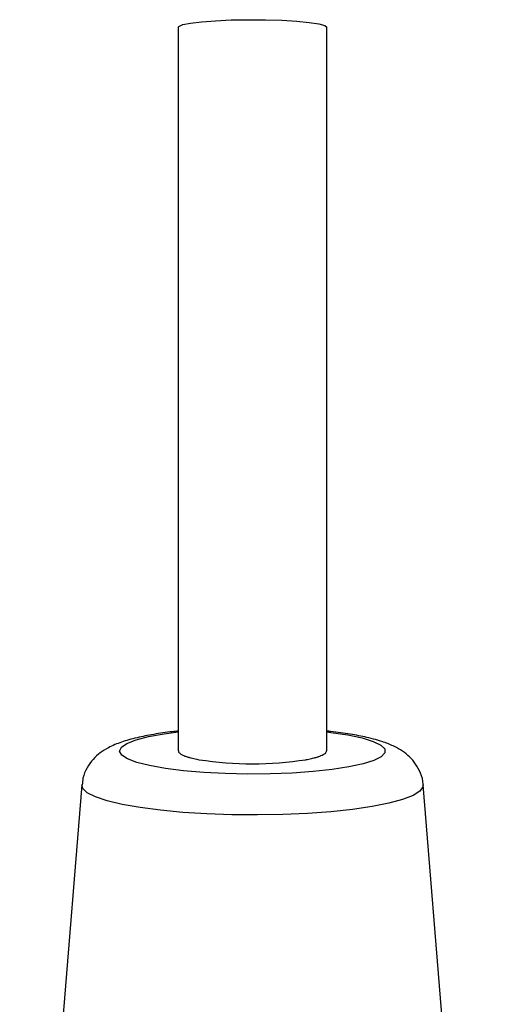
# Model space of a CAD drawing. Extents: x 3423 to 3694, y 251 to 765.
# Tile 4 of 4: x 3529 to 3572, y 674 to 765. Entities that reach past the tile are written whole.
import ezdxf

# ---------------------------------------------------------------- set-up
doc = ezdxf.new("R2010")
doc.units = 0
doc.header["$LTSCALE"] = 5
doc.layers.get('0').update_dxf_attribs({"linetype": 'CONTINUOUS'})

msp = doc.modelspace()

# ---------------------------------------------------------------- linework, layer by layer
at = {"color": 7, "linetype": 'CONTINUOUS'}
for p, q in [((3543.896, 764.032), (3543.896, 697.25)), ((3557.596, 697.251), (3557.596, 764.032)), ((3534.989, 694.091), (3529.248, 623.417)), ((3572.243, 623.417), (3566.502, 694.091))]:
    msp.add_line(p, q, dxfattribs=at)
at = {"color": 7, "linetype": 'CONTINUOUS', "flags": 128}
for points in [[(3543.896, 764.032), (3543.942, 764.113), (3544.309, 764.27), (3545.022, 764.414), (3546.045, 764.538), (3547.321, 764.634), (3548.781, 764.698), (3550.347, 764.726), (3551.935, 764.717), (3553.459, 764.671), (3554.836, 764.59), (3555.993, 764.479), (3556.867, 764.344), (3557.411, 764.192), (3557.596, 764.032), (3557.596, 764.032)], [(3557.596, 698.992), (3557.98, 698.945), (3559.55, 698.708), (3560.868, 698.428), (3561.894, 698.114), (3562.599, 697.774), (3562.964, 697.418), (3562.976, 697.057), (3562.637, 696.7), (3561.956, 696.359), (3560.953, 696.042), (3559.656, 695.76), (3558.102, 695.519), (3556.337, 695.328), (3554.411, 695.191), (3552.379, 695.113), (3550.301, 695.095), (3548.235, 695.139), (3546.242, 695.243), (3544.378, 695.403), (3542.697, 695.617), (3541.248, 695.876), (3540.072, 696.174), (3539.203, 696.502), (3538.666, 696.851), (3538.477, 697.211), (3538.641, 697.572), (3539.152, 697.922), (3539.998, 698.252), (3541.152, 698.553), (3542.583, 698.815), (3543.896, 698.992)], [(3566.502, 694.091), (3566.486, 693.926), (3566.202, 693.52), (3565.572, 693.126), (3564.611, 692.752), (3563.34, 692.408), (3561.788, 692.1), (3559.989, 691.836), (3557.983, 691.622), (3555.816, 691.462), (3553.536, 691.36), (3551.194, 691.317), (3548.841, 691.336), (3546.531, 691.416), (3544.315, 691.554), (3542.243, 691.749), (3540.36, 691.995), (3538.71, 692.286), (3537.329, 692.618), (3536.247, 692.981), (3535.489, 693.368), (3535.072, 693.771), (3534.989, 694.091)]]:
    msp.add_lwpolyline(points, dxfattribs=at)
at = {"color": 7, "linetype": 'CONTINUOUS'}
msp.add_arc((3550.746, 727.955), 31.914, 261.13597, 278.86403, dxfattribs=at)
for points, knots in [([(3543.896, 699.06), (3543.709, 699.042), (3542.894, 698.963), (3541.597, 698.765), (3540.015, 698.458), (3538.651, 698.074), (3537.578, 697.634), (3536.711, 697.103), (3536.017, 696.495), (3535.444, 695.699), (3535.078, 694.872), (3535.039, 694.315), (3535.025, 694.107)], [0, 0, 0, 0, 0.041838, 0.182725, 0.327699, 0.481428, 0.622564, 0.711584, 0.794344, 0.874033, 0.953039, 1, 1, 1, 1]), ([(3566.493, 694.077), (3566.495, 694.102), (3566.513, 694.482), (3566.281, 695.179), (3565.839, 696.04), (3565.245, 696.715), (3564.573, 697.245), (3563.782, 697.688), (3562.733, 698.109), (3561.416, 698.473), (3559.764, 698.786), (3558.506, 698.976), (3557.718, 699.05), (3557.596, 699.061)], [0, 0, 0, 0, 0.005564, 0.086151, 0.161059, 0.235073, 0.313279, 0.403319, 0.519495, 0.684384, 0.825143, 0.972708, 1, 1, 1, 1]), ([(3543.907, 697.25), (3543.904, 697.232), (3543.897, 697.197), (3543.929, 697.128), (3543.991, 697.042), (3544.138, 696.928), (3544.32, 696.834), (3544.545, 696.742), (3544.769, 696.665), (3545.125, 696.566), (3545.484, 696.485), (3545.75, 696.436), (3545.828, 696.422)], [0, 0, 0, 0, 0.058882, 0.114536, 0.228142, 0.340649, 0.497221, 0.552868, 0.666468, 0.778967, 0.935531, 1, 1, 1, 1]), ([(3555.663, 696.422), (3555.682, 696.425), (3555.778, 696.442), (3556.039, 696.493), (3556.365, 696.567), (3556.643, 696.643), (3556.868, 696.714), (3557.078, 696.792), (3557.309, 696.902), (3557.449, 696.998), (3557.543, 697.097), (3557.591, 697.172), (3557.59, 697.23), (3557.59, 697.253)], [0, 0, 0, 0, 0.015346, 0.078211, 0.221551, 0.318017, 0.373447, 0.4866, 0.598655, 0.754595, 0.81005, 0.923253, 1, 1, 1, 1])]:
    msp.add_open_spline(points, degree=3, knots=knots, dxfattribs=at)

doc.saveas('drawing.dxf')
